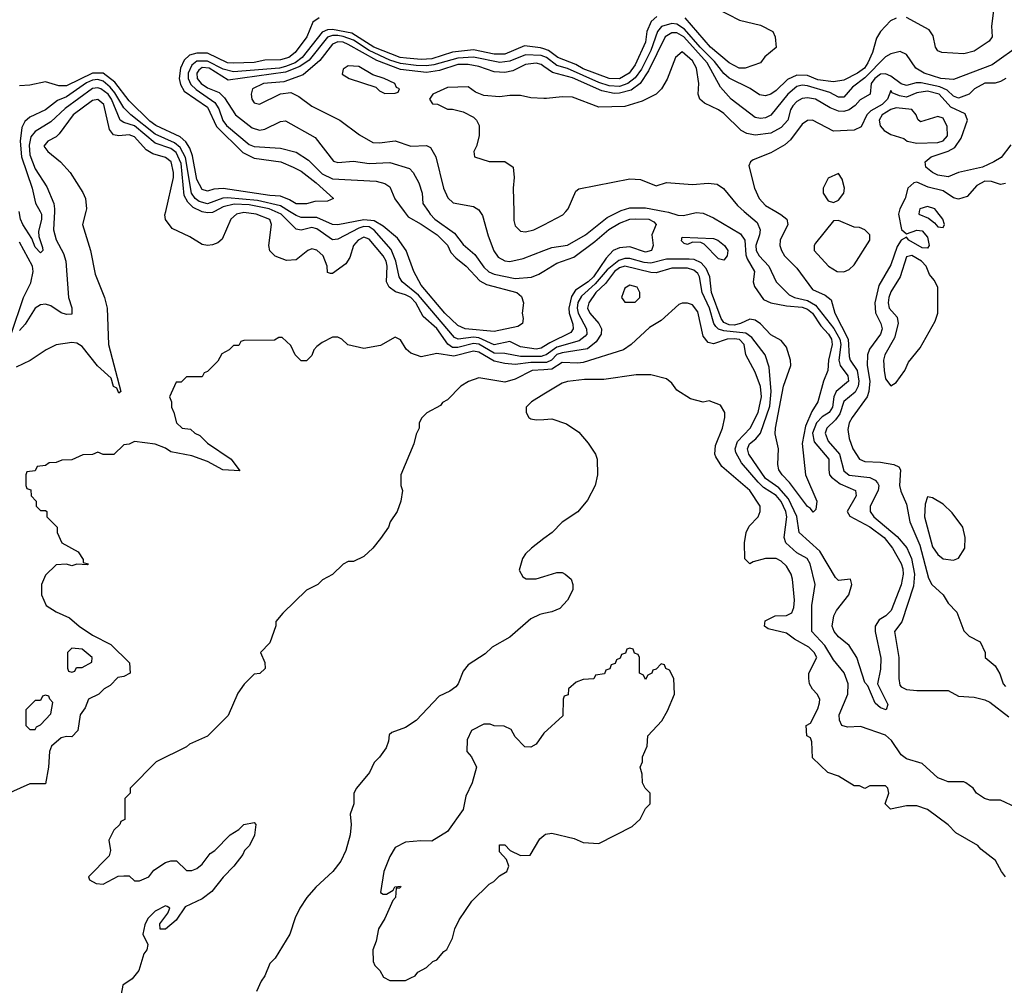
# Model space of a CAD drawing. Header units: inches. Extents: x 2671394 to 2765652, y 830470 to 955458.
# Tile 202 of 256: x 2697991 to 2701765, y 907034 to 910735. Entities that reach past the tile are written whole.
import ezdxf

# ---------------------------------------------------------------- set-up
doc = ezdxf.new("R2010")
doc.units = ezdxf.units.IN
doc.header["$MEASUREMENT"] = 0
for name, color, linetype in [('C6990', 7, 'Continuous'), ('C6991', 7, 'Continuous'), ('C7900', 7, 'Continuous'), ('C7901', 7, 'Continuous')]:
    doc.layers.add(name, color=color, linetype=linetype)

msp = doc.modelspace()

# ---------------------------------------------------------------- linework, layer by layer
at = {"layer": 'C6990', "color": 2}
for points, elevation in [([(2698244.2, 910000), (2698231, 909950), (2698262, 909850), (2698279.8, 909759.8), (2698316, 909670), (2698326, 909630), (2698330.8, 909490), (2698378, 909310), (2698370, 909304), (2698363.1, 909323.1), (2698350, 909329.2), (2698341.5, 909361.5), (2698288.6, 909408.6), (2698230, 909482.7), (2698210, 909495.1), (2698190, 909497.2), (2698130.9, 909489.1), (2698092, 909470), (2698030.9, 909429.1), (2697976.9, 909403.1)], 26), ([(2698068.4, 910000), (2698073.8, 909990), (2698073.6, 909970), (2698062.8, 909922.8), (2698063.8, 909903.8), (2698078, 909862), (2698078.8, 909850), (2698070, 909841.2), (2698050, 909862.7), (2698036.6, 909896.6), (2698002, 909950), (2697993, 909970), (2697988.3, 910000)], 18), ([(2698123.7, 910000), (2698120.3, 909930), (2698130, 909891), (2698159, 909839), (2698168, 909810), (2698177.3, 909670), (2698190.5, 909630.5), (2698191, 909609), (2698190, 909606), (2698170, 909604.5), (2698150, 909611.8), (2698110, 909638), (2698090, 909644.7), (2698070, 909641.6), (2698050, 909629.3), (2698011.5, 909568.5), (2697990, 909543.7)], 22), ([(2700000, 909447.5), (2699990, 909444.4), (2699910, 909444.1), (2699850, 909455.8), (2699810, 909457), (2699751.2, 909491.2), (2699730, 909494.5), (2699670, 909478), (2699650, 909479), (2699631.8, 909491.7), (2699590, 909551), (2699537.3, 909597.3), (2699508.6, 909650), (2699490, 909669.8), (2699470, 909680.8), (2699431.8, 909691.8), (2699406.6, 909710), (2699396.9, 909730), (2699399.2, 909790), (2699394.8, 909810), (2699384, 909830), (2699330, 909893.6), (2699310, 909901.6), (2699288.4, 909890), (2699270.3, 909869.7), (2699255.9, 909824.1), (2699240.2, 909799.8), (2699190, 909762), (2699182, 909762), (2699170, 909766), (2699169.2, 909790.8), (2699153.3, 909830), (2699130, 909851.5), (2699110, 909856.3), (2699094.8, 909850), (2699050, 909814.5), (2699012.7, 909812.7), (2698970, 909828.7), (2698949.5, 909849.5), (2698945.2, 909870), (2698956.2, 909950), (2698950, 909968.7), (2698897.2, 909990), (2698850, 909996.4), (2698822, 909990), (2698800.4, 909970), (2698766.4, 909893.6), (2698750, 909879.3), (2698730, 909872.7), (2698710, 909869.3), (2698690, 909873.2), (2698643.2, 909903.2), (2698574.8, 909934.8), (2698550, 909968.7), (2698547.3, 909987.3), (2698550.3, 910000)], 26), ([(2698737.2, 910000), (2698730, 909996), (2698710, 909994.8), (2698690, 909998.8), (2698687.5, 910000)], 22), ([(2700000, 909482), (2699990, 909475.6), (2699970, 909472.3), (2699910, 909481), (2699870, 909501), (2699810, 909489), (2699750, 909515.7), (2699730, 909518), (2699670.9, 909510.9), (2699657.5, 909517.5), (2699518.7, 909678.7), (2699456.3, 909730), (2699445.3, 909750), (2699432.9, 909810), (2699414.8, 909854.8), (2699350, 909928.6), (2699330, 909941), (2699310, 909942.3), (2699290, 909936.5), (2699210, 909893.3), (2699190, 909891.8), (2699130, 909933.3), (2699110, 909938.5), (2699070, 909929), (2699050, 909932), (2698993.5, 909990), (2698970, 910000)], 22), ([(2699464.8, 910000), (2699479.6, 909979.6), (2699530, 909951.8), (2699590.4, 909910), (2699630, 909870.5), (2699643.4, 909843.4), (2699662, 909822), (2699702, 909790), (2699753.9, 909733.9), (2699780.2, 909720.2), (2699896, 909690), (2699914.4, 909674.4), (2699922, 909650), (2699917.3, 909610), (2699921, 909590), (2699918, 909570), (2699900.7, 909559.3), (2699810, 909539.6), (2699698, 909550), (2699670, 909563), (2699619.7, 909610), (2699530, 909718), (2699500.9, 909770), (2699472, 909850), (2699438.2, 909898.2), (2699383.9, 909943.9), (2699350, 909964.6), (2699310, 909968.6), (2699210, 909948.6), (2699190, 909949.8), (2699130, 909976.4), (2699070, 909976.8), (2699050, 909984.4), (2699025, 910000)], 18), ([(2699557.3, 910000), (2699564.4, 909990), (2699582.4, 909970), (2699656.9, 909916.9), (2699690, 909873), (2699735, 909835), (2699770, 909787.2), (2699788.7, 909768.7), (2699810, 909759.1), (2699890, 909743.6), (2699951.9, 909748.1), (2699980.3, 909759.7), (2700000, 909771.7)], 22), ([(2699754.4, 910000), (2699765.2, 909985.2), (2699786.9, 909906.9), (2699808.6, 909848.6), (2699825.1, 909825.1), (2699850, 909810.7), (2699870, 909808.2), (2699920.2, 909819.8), (2700000, 909850.5)], 26), ([(2699884.5, 910000), (2699885.2, 909965.2), (2699890, 909944.7), (2699910, 909924), (2699930, 909922), (2699962, 909930), (2700000, 909949.4)], 30), ([(2697958, 909530), (2698005.1, 909670), (2698033.4, 909726.6), (2698041.6, 909770), (2698039.8, 909790), (2697990, 909882)], 22), ([(2700000, 909420.6), (2699950, 909420.5), (2699890, 909413.3), (2699850, 909417.8), (2699810, 909426.8), (2699750, 909460.3), (2699730, 909464.2), (2699654.3, 909445.7), (2699590, 909456), (2699530, 909442.7), (2699490, 909457.2), (2699472.1, 909472.1), (2699450, 909508), (2699430, 909518), (2699373.7, 909486.3), (2699310, 909475.3), (2699248.9, 909488.9), (2699226, 909510), (2699210, 909518), (2699190, 909518), (2699150, 909498), (2699130, 909482), (2699118, 909470), (2699110, 909448), (2699090, 909428), (2699070, 909428), (2699046, 909450), (2699030, 909486), (2698996.4, 909516.4), (2698983.6, 909516.4), (2698967.3, 909507.3), (2698850, 909506), (2698838, 909502), (2698830, 909486), (2698810, 909486), (2698794, 909470), (2698765.4, 909454.6), (2698750, 909426), (2698710, 909386), (2698698, 909382), (2698690, 909366), (2698630, 909366), (2698610, 909346), (2698590, 909346), (2698564.7, 909290), (2698572, 909270), (2698572, 909250), (2698582, 909230), (2698592, 909190), (2698614, 909170), (2698645.4, 909165.4), (2698662, 909150), (2698681, 909141), (2698710, 909111.3), (2698801, 909050), (2698834, 909006), (2698769.6, 909009.6), (2698710, 909041.2), (2698650, 909064), (2698570, 909079), (2698550, 909093.2), (2698510, 909108.7), (2698430, 909118), (2698410, 909108), (2698390, 909106), (2698351.6, 909068.4), (2698310, 909068), (2698290, 909078), (2698270, 909068), (2698232.7, 909067.3), (2698190, 909048), (2698152.7, 909047.3), (2698130, 909038), (2698103.6, 909036.4), (2698090, 909026), (2698058, 909022), (2698050, 909006), (2698018, 909002), (2698014, 908990), (2698014, 908950), (2698018, 908938), (2698032.7, 908932.7), (2698034, 908910), (2698054, 908890), (2698054, 908870), (2698070, 908854), (2698090, 908854), (2698094, 908850), (2698094, 908830), (2698134, 908790), (2698134, 908770), (2698152, 908730), (2698215.3, 908695.3), (2698234, 908666), (2698234, 908654), (2698254, 908650), (2698250, 908646), (2698210, 908648), (2698190, 908642), (2698170, 908648), (2698130, 908646), (2698090, 908606), (2698074, 908570), (2698074, 908530), (2698092, 908490), (2698130, 908466), (2698182, 908442), (2698218, 908410), (2698270, 908376), (2698340.5, 908340.5), (2698412, 908270), (2698414, 908230), (2698390, 908218), (2698366.4, 908213.6), (2698336.9, 908183.1), (2698314, 908170), (2698294, 908150), (2698254, 908130), (2698242, 908098), (2698222, 908070), (2698214, 908010), (2698190, 907986), (2698170, 907988), (2698150, 907982), (2698112, 907950), (2698104.7, 907930), (2698101, 907870), (2698090, 907806), (2698030, 907806), (2697930, 907762)], 30), ([(2700000, 909393), (2699954.8, 909390), (2699890, 909356.9), (2699850, 909345.6), (2699750, 909362), (2699711.1, 909348.9), (2699682, 909330), (2699630, 909278), (2699611.6, 909268.4), (2699603.6, 909256.4), (2699551.6, 909228.4), (2699531.6, 909208.4), (2699522, 909190), (2699522, 909170), (2699510, 909146), (2699502, 909110), (2699452, 908990), (2699452, 908950), (2699458, 908930), (2699452, 908890), (2699438, 908850), (2699411.3, 908810), (2699404.7, 908790), (2699373.7, 908746.3), (2699344.7, 908710), (2699310, 908678), (2699270, 908658), (2699250, 908658), (2699230, 908648), (2699190, 908608), (2699151.6, 908588.4), (2699134, 908570), (2699090, 908548), (2698999.6, 908460.4), (2698972, 908428), (2698972, 908412), (2698950, 908346), (2698914, 908310), (2698930.9, 908270.9), (2698931.6, 908248.4), (2698911.6, 908228.4), (2698890, 908226), (2698851.6, 908188.4), (2698826.4, 908153.6), (2698790, 908068), (2698710.9, 907989.1), (2698642, 907958), (2698630, 907948), (2698514, 907890), (2698414, 907790), (2698414, 907770), (2698394, 907750), (2698394, 907670), (2698378, 907662), (2698374, 907650), (2698351.6, 907628.4), (2698332, 907590), (2698338, 907550), (2698334, 907530), (2698254, 907450), (2698258, 907438), (2698283.6, 907423.6), (2698310, 907422), (2698368.4, 907451.6), (2698390, 907454), (2698410, 907454), (2698430, 907434), (2698450, 907434), (2698486, 907450), (2698504.7, 907475.3), (2698550, 907504.7), (2698570, 907511.3), (2698591.3, 907511.3), (2698630, 907474), (2698650, 907474), (2698670, 907482), (2698690, 907498), (2698721.2, 907538.8), (2698738, 907550), (2698798, 907610), (2698830, 907631), (2698849.5, 907650.5), (2698890, 907658), (2698896, 907650), (2698890.7, 907609.3), (2698870.9, 907569.1), (2698852, 907550), (2698845.4, 907534.6), (2698812, 907490), (2698770, 907448), (2698726.8, 907393.2), (2698690, 907365.2), (2698625.4, 907334.6), (2698590, 907284), (2698550, 907249.2), (2698528.7, 907248.7), (2698528, 907270), (2698558, 907310), (2698566, 907330), (2698556.4, 907336.4), (2698550, 907338), (2698510, 907318), (2698482, 907290), (2698470, 907266), (2698462, 907230), (2698482, 907190), (2698478, 907170), (2698466, 907154), (2698446.8, 907090), (2698422, 907058), (2698386, 907034), (2698379.6, 907000.4)], 34), ([(2700000, 909299.3), (2699952, 909270), (2699932, 909250), (2699932, 909230), (2699942, 909210), (2699950, 909204.7), (2699970, 909201), (2700000, 909202.8)], 38), ([(2700000, 908746.3), (2699952, 908710), (2699930, 908688), (2699918, 908670), (2699904.7, 908624.7), (2699919.6, 908599.6), (2699931.6, 908591.6), (2699970, 908591.3), (2700000, 908600.6)], 38), ([(2700000, 908458.8), (2699984.5, 908455.5), (2699950, 908439), (2699870, 908368.7), (2699802, 908330), (2699775.3, 908304.7), (2699710, 908262), (2699690, 908238), (2699671.3, 908190), (2699662, 908178), (2699639.1, 908160.9), (2699598.5, 908141.5), (2699510, 908048.7), (2699470, 908022), (2699416.9, 908003.1), (2699406.4, 907993.6), (2699404.7, 907970), (2699395.3, 907944.7), (2699370, 907908), (2699350, 907888), (2699331.3, 907850), (2699282, 907790), (2699272, 907770), (2699271.1, 907728.9), (2699258, 907690), (2699261, 907650), (2699258, 907610), (2699241, 907550), (2699221, 907510), (2699191, 907470), (2699126, 907410), (2699091.3, 907370), (2699064.7, 907330), (2699047.1, 907292.9), (2699026, 907230), (2698970, 907138), (2698950, 907118), (2698930.5, 907069.5), (2698916, 907050), (2698898.8, 907010)], 38), ([(2700000, 908000.8), (2699999.6, 908000.4), (2699970, 907958), (2699950, 907946), (2699927.3, 907947.3), (2699890, 907986), (2699874.6, 908014.6), (2699847.3, 908027.3), (2699810, 908028), (2699794.6, 908034.6), (2699770, 908035.3), (2699722, 908010), (2699705.4, 907974.6), (2699704.7, 907930), (2699722, 907910), (2699742, 907870), (2699724.7, 907810), (2699700.7, 907759.3), (2699690, 907708), (2699630, 907624), (2699570, 907586), (2699528, 907588), (2699470, 907582), (2699430, 907562), (2699410, 907528), (2699386, 907470), (2699374, 907390), (2699383.6, 907383.6), (2699396.4, 907383.6), (2699422, 907398), (2699428.4, 907411.6), (2699450, 907414), (2699451.1, 907411.1), (2699446, 907406), (2699434, 907406), (2699431.3, 907370), (2699421, 907359), (2699390.7, 907289.3), (2699366, 907250), (2699356.9, 907203.1), (2699344.7, 907170), (2699345.4, 907125.4), (2699352, 907110), (2699371.1, 907091.1), (2699385.4, 907065.4), (2699410, 907052), (2699470, 907052), (2699490, 907062), (2699506, 907070), (2699516.4, 907083.6), (2699550, 907102), (2699574.6, 907125.4), (2699590, 907132), (2699616.4, 907163.6), (2699628.4, 907171.6), (2699650, 907214), (2699658, 907250), (2699674.6, 907285.4), (2699723.2, 907356.8), (2699790, 907422), (2699808.4, 907431.6), (2699830, 907454), (2699858, 907470), (2699866, 907490), (2699856.4, 907516.4), (2699830, 907546), (2699830, 907572), (2699850, 907572), (2699871.1, 907551.1), (2699910, 907532), (2699947.3, 907532.7), (2699984.5, 907595.5), (2700000, 907608.1)], 42)]:
    msp.add_lwpolyline(points, dxfattribs=dict(at, elevation=elevation))
at = {"layer": 'C6990', "color": 2, "elevation": 30}
for points in [[(2698190, 908326), (2698174, 908310), (2698174, 908250), (2698178, 908238), (2698190, 908234), (2698202, 908238), (2698208, 908252), (2698230, 908252), (2698267.3, 908272.7), (2698268, 908290), (2698230, 908322)], [(2698090, 908146), (2698078, 908142), (2698070, 908126), (2698050, 908126), (2698014, 908090), (2698014, 908030), (2698030, 908014), (2698050, 908014), (2698055.3, 908024.7), (2698070, 908032), (2698110, 908074), (2698118, 908118), (2698106, 908130), (2698102, 908142)]]:
    msp.add_lwpolyline(points, close=True, dxfattribs=at)
at = {"layer": 'C6991', "color": 2}
for points, elevation in [([(2699138, 910742), (2699113.7, 910726.3), (2699091.7, 910670), (2699046, 910610), (2699022, 910590), (2698990, 910581.1), (2698930, 910580.5), (2698890, 910571.5), (2698810, 910567.9), (2698787, 910570), (2698710, 910607.1), (2698670, 910607.3), (2698641.3, 910598.7), (2698620.6, 910579.4), (2698606.9, 910550), (2698602.2, 910510), (2698606.5, 910486.5), (2698621.3, 910461.3), (2698710, 910400.3), (2698745.3, 910325.3), (2698845.6, 910225.6), (2698890, 910204.2), (2698991.3, 910190), (2699038.8, 910170), (2699070, 910154), (2699127.3, 910110), (2699194, 910050), (2699170, 910039), (2699121.4, 910038.6), (2699090, 910029.6), (2699050, 910029.7), (2699025.3, 910045.3), (2698990, 910058.7), (2698950, 910060.9), (2698770, 910087.6), (2698734.9, 910085.1), (2698710, 910078), (2698690, 910083.7), (2698670, 910122), (2698653.5, 910213.5), (2698642.6, 910242.6), (2698626.8, 910266.7), (2698605.8, 910285.8), (2698511.8, 910330), (2698490, 910345.8), (2698410, 910424), (2698355.3, 910495.3), (2698310, 910529.8), (2698270, 910530.7), (2698170, 910481.8), (2698141.1, 910481.1), (2698090, 910497), (2698030, 910483.7), (2697990, 910481.2)], 14), ([(2700000, 910623.1), (2699987.2, 910627.2), (2699925.2, 910634.8), (2699850, 910602.5), (2699810, 910603.2), (2699730, 910619.8), (2699650, 910610.8), (2699570, 910585.6), (2699530, 910583.2), (2699472.9, 910587.1), (2699449.6, 910590), (2699348.5, 910630), (2699263.6, 910683.6), (2699190, 910697.6), (2699170, 910696.3), (2699150, 910687.2), (2699073.8, 910590), (2699046.9, 910570), (2699010, 910555.4), (2698986, 910550), (2698810, 910535.4), (2698770, 910546), (2698710, 910576.7), (2698670, 910575.8), (2698650, 910561), (2698636.8, 910530), (2698636.6, 910510), (2698646.7, 910486.7), (2698667.1, 910467.1), (2698738, 910418), (2698753.6, 910393.6), (2698769.1, 910349.1), (2698783.9, 910330), (2698870, 910257.4), (2698890, 910249.1), (2698990, 910243.1), (2699050, 910227), (2699097.2, 910197.2), (2699150, 910144.7), (2699190, 910125.8), (2699356.5, 910116.5), (2699390, 910107.4), (2699410, 910094), (2699429, 910049), (2699464.8, 910000)], 18), ([(2700000, 910593.8), (2699990, 910597.9), (2699930, 910600.2), (2699870, 910575.8), (2699831.3, 910571.3), (2699730, 910591.2), (2699670, 910588.2), (2699578.4, 910561.6), (2699550, 910557.7), (2699510, 910559.4), (2699450, 910566.7), (2699410, 910579.9), (2699330, 910617.1), (2699270, 910656.6), (2699231.1, 910671.1), (2699210, 910674), (2699190, 910674.3), (2699170, 910667.8), (2699099.8, 910580.2), (2699064.6, 910555.4), (2699010, 910534.1), (2698790, 910504), (2698716.9, 910550), (2698690, 910551.9), (2698677.8, 910542.2), (2698669.3, 910530), (2698671.3, 910510), (2698686.7, 910490), (2698710, 910474.4), (2698755.8, 910455.8), (2698775.8, 910435.8), (2698817.3, 910370), (2698881.1, 910321.1), (2698910, 910312.2), (2698930, 910315.8), (2698990, 910344.9), (2699010, 910347.7), (2699123.4, 910283.4), (2699193, 910193), (2699210, 910188), (2699270, 910193), (2699330, 910184.4), (2699410, 910187.7), (2699484.9, 910164.9), (2699498.8, 910150), (2699520.7, 910110), (2699533.4, 910070), (2699536, 910030), (2699557.3, 910000)], 22), ([(2700000, 910556), (2699990, 910563.1), (2699970, 910568.4), (2699930, 910563.1), (2699880.5, 910539.5), (2699850, 910532.3), (2699810, 910534.8), (2699750, 910555.8), (2699710, 910563.5), (2699670, 910563.2), (2699599.2, 910540.8), (2699550, 910533.1), (2699450, 910543.7), (2699359.1, 910579.1), (2699250, 910640.6), (2699230, 910648.9), (2699210.2, 910649.8), (2699190, 910641.7), (2699141.4, 910578.6), (2699076.7, 910523.3), (2699003.1, 910496.9), (2698924.7, 910490), (2698882.8, 910470), (2698877.3, 910450), (2698880.7, 910430), (2698890, 910416), (2698910, 910411), (2698990, 910451), (2699030, 910456), (2699061.1, 910441.1), (2699110, 910404), (2699218, 910350), (2699293.2, 910293.2), (2699344.7, 910264.7), (2699370, 910263), (2699430, 910270.5), (2699490, 910250.5), (2699550, 910253), (2699565.8, 910245.8), (2699585.5, 910210), (2699614.9, 910090), (2699632.3, 910052.3), (2699652.8, 910032.8), (2699730, 910018.8), (2699750, 910006), (2699754.4, 910000)], 26), ([(2699025, 910000), (2698990, 910021.9), (2698901.6, 910041.6), (2698787.5, 910052.5), (2698768.9, 910051.1), (2698710, 910029.8), (2698678.5, 910038.5), (2698663.1, 910050), (2698649.1, 910070), (2698626.3, 910206.3), (2698605.9, 910245.9), (2698583.7, 910263.7), (2698510, 910296.2), (2698416.8, 910370), (2698390, 910397.3), (2698355.1, 910455.1), (2698336.8, 910476.8), (2698310, 910499.1), (2698290, 910505.6), (2698270, 910503.9), (2698246.6, 910493.4), (2698170, 910439.3), (2698135.1, 910424.9), (2698090, 910389.7), (2698030, 910361.6), (2698010, 910344.5), (2697998.6, 910321.4), (2697992.8, 910270), (2697998, 910210), (2698038.6, 910090), (2698051.4, 910031.4), (2698068.4, 910000)], 18), ([(2698687.5, 910000), (2698655.3, 910015.3), (2698635.6, 910035.6), (2698621.5, 910061.5), (2698610, 910183.7), (2698590, 910226.2), (2698570, 910241.8), (2698510, 910262.2), (2698430, 910328.1), (2698390, 910341.1), (2698376.2, 910350), (2698342.9, 910430), (2698330, 910449.8), (2698302, 910470), (2698290, 910474.2), (2698270, 910471.7), (2698165.1, 910394.9), (2698110, 910343.1), (2698050, 910306.6), (2698033.7, 910286.3), (2698026.4, 910253.6), (2698030, 910217.3), (2698050, 910164), (2698094.2, 910094.2), (2698121.3, 910030), (2698124.2, 910010), (2698123.7, 910000)], 22), ([(2700000, 910433.6), (2699950, 910435.3), (2699910, 910444), (2699870, 910445.2), (2699830, 910439.3), (2699770, 910444), (2699738, 910458), (2699710, 910478), (2699630, 910475.3), (2699574, 910450), (2699562, 910430), (2699572.7, 910412.7), (2699591.6, 910411.6), (2699630, 910392), (2699650, 910392), (2699690, 910382), (2699730, 910362), (2699742, 910350), (2699752, 910330), (2699752, 910290), (2699742, 910250), (2699732, 910230), (2699734, 910210), (2699790, 910192), (2699850, 910191.3), (2699882, 910170), (2699886, 910130), (2699882.8, 910090), (2699884.5, 910000)], 30), ([(2698550.3, 910000), (2698580.7, 910130), (2698580.7, 910150), (2698571.1, 910190), (2698550, 910207), (2698500.9, 910220.9), (2698475.9, 910235.9), (2698430, 910286), (2698410, 910293.5), (2698370, 910289.6), (2698350, 910294), (2698334.5, 910314.5), (2698313.3, 910410), (2698290, 910429.6), (2698270, 910425.1), (2698194.9, 910370), (2698142.3, 910297.7), (2698130, 910286), (2698098, 910270), (2698082.8, 910250), (2698098, 910230), (2698147.3, 910190), (2698184, 910150), (2698233.2, 910073.2), (2698242.8, 910050), (2698246.8, 910010), (2698244.2, 910000)], 26), ([(2698970, 910000), (2698946.6, 910010), (2698870, 910025.2), (2698812.3, 910027.7), (2698770, 910018.2), (2698737.2, 910000)], 22)]:
    msp.add_lwpolyline(points, dxfattribs=dict(at, elevation=elevation))
at = {"layer": 'C6991', "color": 2, "elevation": 30}
msp.add_lwpolyline([(2699250, 910558), (2699230, 910546), (2699226.4, 910526.4), (2699254, 910510), (2699356, 910476), (2699370, 910462), (2699390, 910452), (2699430, 910454), (2699442, 910458), (2699446, 910470), (2699435.3, 910475.3), (2699428, 910490), (2699388, 910510), (2699344, 910524), (2699290, 910555.3)], close=True, dxfattribs=at)
at = {"layer": 'C7900', "color": 2}
for points, elevation in [([(2700768.3, 910000), (2700817.3, 909957.3), (2700828.5, 909930), (2700827, 909910), (2700812.2, 909870), (2700814, 909850), (2700825.7, 909830), (2700862, 909790), (2700890.3, 909730.3), (2700939.9, 909679.9), (2700961, 909670), (2701010, 909659.3), (2701040.8, 909640.8), (2701112.1, 909552.1), (2701135, 909510), (2701138, 909490), (2701130.2, 909430), (2701135.2, 909410), (2701164.6, 909370), (2701167.2, 909350), (2701120.9, 909310), (2701111.3, 909290), (2701105.8, 909250), (2701094, 909230), (2701067, 909213), (2701044.5, 909190), (2701030.2, 909150), (2701036.7, 909116.7), (2701092.7, 909050), (2701091.7, 909010), (2701095.3, 908990), (2701102, 908982), (2701136.3, 908956.3), (2701194, 908930), (2701197.1, 908910), (2701162, 908850), (2701172.2, 908832.2), (2701250, 908791.3), (2701304.9, 908750), (2701335.8, 908710), (2701370, 908650.8), (2701376, 908630), (2701377.4, 908610), (2701370, 908569), (2701331.6, 908470), (2701310.4, 908450), (2701285.1, 908434.9), (2701270.3, 908410), (2701270.3, 908390), (2701292, 908288), (2701290, 908246), (2701278.8, 908190), (2701318, 908110), (2701312, 908090), (2701290, 908098), (2701270, 908115.3), (2701241.5, 908181.5), (2701230, 908194), (2701199.6, 908290), (2701170, 908336), (2701130, 908369.3), (2701112.7, 908390), (2701105.1, 908410), (2701112, 908450), (2701122, 908470), (2701169.5, 908530), (2701180.9, 908570), (2701175.3, 908590), (2701130, 908586), (2701117.6, 908597.6), (2701057.4, 908697.4), (2700978.7, 908770), (2700969.7, 908830.3), (2700938.2, 908898.2), (2700900.3, 908940.3), (2700850, 908976.9), (2700785.7, 909070), (2700781.1, 909090), (2700788.2, 909110), (2700812.1, 909127.9), (2700829.8, 909150.2), (2700866.6, 909253.4), (2700871.8, 909310), (2700863.3, 909403.3), (2700848, 909450), (2700796.6, 909516.6), (2700774.3, 909534.2), (2700690, 909541.9), (2700669.2, 909549.2), (2700658.8, 909558.8), (2700651.2, 909571.2), (2700634.5, 909630), (2700606.8, 909690), (2700596.2, 909750), (2700590, 909762.4), (2700575.3, 909775.3), (2700550, 909783.1), (2700490, 909783.1), (2700430, 909765.3), (2700410, 909765.6), (2700310, 909790.6), (2700290, 909784.4), (2700270.2, 909770), (2700236.6, 909723.4), (2700199.6, 909690), (2700171.7, 909650), (2700167.7, 909630), (2700176.5, 909610), (2700211, 909571), (2700220.8, 909550), (2700220.2, 909530), (2700200, 909500), (2700166.8, 909473.2), (2700070, 909458.8), (2700050, 909451.3), (2700029.6, 909430.4), (2700010, 909420.6), (2700000, 909420.6)], 30), ([(2700000, 909949.4), (2700073.1, 909986.9), (2700084.5, 910000)], 30), ([(2700463.3, 910000), (2700477.4, 909997.4), (2700514, 909986), (2700534.8, 909985.2), (2700584.1, 909995.9), (2700610, 909994), (2700650, 909976), (2700754.1, 909914.1), (2700770.2, 909890.2), (2700774, 909834), (2700778.9, 909818.9), (2700808, 909770), (2700802, 909730), (2700807.7, 909712.3), (2700842.2, 909662.2), (2700870, 909650.2), (2700930, 909638), (2700990, 909632.6), (2701010, 909625.2), (2701030.2, 909610), (2701061.1, 909561.1), (2701091.3, 909530), (2701102, 909510), (2701105.2, 909490), (2701091.3, 909430), (2701088.4, 909390), (2701072.4, 909350), (2701050.5, 909270), (2701027.1, 909232.9), (2701002.3, 909177.7), (2700990.2, 909110.2), (2701002.4, 908990), (2701046.8, 908890), (2701042, 908858), (2701032, 908848), (2701022, 908862), (2701010, 908869.2), (2700941.3, 908961.3), (2700913.2, 908990), (2700901.2, 909010), (2700897.2, 909030), (2700899.3, 909090), (2700887.1, 909147.1), (2700888.3, 909170), (2700918, 909330), (2700946.6, 909410), (2700945.3, 909430), (2700930, 909479.3), (2700910, 909505.1), (2700870, 909527), (2700830, 909569.4), (2700810, 909582.9), (2700790, 909587.3), (2700754, 909570), (2700730, 909563.9), (2700710, 909564.9), (2700690, 909574.3), (2700679.3, 909590), (2700642.8, 909690), (2700636.2, 909750), (2700621.6, 909781.6), (2700603, 909803), (2700575.5, 909815.5), (2700557.3, 909817.3), (2700470, 909817.6), (2700410, 909802), (2700384.6, 909804.6), (2700330, 909820.2), (2700310, 909819.8), (2700287.4, 909812.6), (2700243.1, 909776.9), (2700197.1, 909722.9), (2700144.5, 909675.5), (2700130, 909651.5), (2700127.1, 909630), (2700131.1, 909610), (2700163.6, 909550), (2700164.2, 909530), (2700158.2, 909521.8), (2700135.7, 909504.3), (2700050, 909479.9), (2700008.4, 909450), (2700000, 909447.5)], 26), ([(2700000, 909850.5), (2700030, 909862), (2700090, 909870.7), (2700159.5, 909910), (2700242.8, 909977.2), (2700288.6, 910000)], 26), ([(2700889.1, 910000), (2700908.5, 909988.5), (2700930.8, 909970), (2700934.8, 909950), (2700906.4, 909890), (2700904.4, 909870), (2700910.4, 909850), (2700923, 909830), (2700970, 909782.8), (2701030, 909700.5), (2701078.8, 909678.8), (2701101, 909661), (2701115.5, 909610), (2701166.5, 909510), (2701170, 909444.7), (2701173.7, 909430), (2701200.7, 909390), (2701206.7, 909350), (2701204.2, 909330), (2701193.2, 909306.8), (2701150, 909271.8), (2701135.1, 909224.9), (2701118.3, 909201.7), (2701084.9, 909170), (2701078.7, 909150), (2701090, 909119.3), (2701133.1, 909070), (2701150, 909006), (2701170, 908989), (2701250, 908980.3), (2701270.3, 908970.3), (2701279.3, 908959.3), (2701284.4, 908950), (2701282, 908930), (2701250.4, 908870), (2701250.5, 908850), (2701264.4, 908830), (2701354.5, 908754.5), (2701390.9, 908710.9), (2701409.4, 908669.4), (2701420.7, 908610), (2701416.7, 908563.3), (2701372.8, 908427.2), (2701344, 908390), (2701360.7, 908290), (2701360.5, 908210), (2701364.6, 908184.6), (2701370, 908177.3), (2701390, 908168), (2701430, 908163.8), (2701550, 908164), (2701590, 908142), (2701650, 908138.8), (2701690, 908128.4), (2701710, 908119.5), (2701782.8, 908062.8)], 34), ([(2701362, 910000), (2701359.1, 909990), (2701370.5, 909930.5), (2701390, 909914.8), (2701430, 909928), (2701450, 909925.5), (2701470, 909901), (2701477.1, 909870), (2701470, 909859.3), (2701450, 909860.5), (2701399, 909890), (2701390, 909902), (2701370, 909889.5), (2701354.3, 909865.7), (2701330, 909795.1), (2701283.6, 909716.4), (2701268.8, 909650), (2701271.7, 909611.7), (2701292.2, 909570), (2701296.5, 909550), (2701290, 909529.5), (2701247.7, 909472.3), (2701240.3, 909450), (2701239.6, 909410), (2701249.1, 909350), (2701246.3, 909310), (2701238.7, 909290), (2701181.3, 909210), (2701170.4, 909190), (2701164.7, 909164.7), (2701170.4, 909130), (2701184.2, 909090), (2701210, 909050.5), (2701230, 909042), (2701290, 909038.9), (2701342, 909030), (2701360.7, 909020.7), (2701367.3, 909010), (2701363.8, 908950), (2701368.4, 908928.4), (2701390, 908878), (2701403, 908810), (2701441.4, 908721.4), (2701474.6, 908594.6), (2701487.3, 908570), (2701530.7, 908530.7), (2701550, 908498), (2701583.5, 908463.5), (2701610, 908392), (2701630, 908372), (2701672, 908350), (2701692, 908310), (2701692, 908290), (2701730, 908258), (2701748.2, 908228.2), (2701760.7, 908190), (2701770, 908178.8)], 38), ([(2701439, 910000), (2701437.3, 909990), (2701473.8, 909973.8), (2701497, 909957), (2701510, 909940.7), (2701530, 909938), (2701535.1, 909950), (2701529.2, 909970), (2701506.8, 910000)], 42), ([(2700000, 909771.7), (2700050, 909802.3), (2700114.5, 909825.4), (2700195.2, 909884.8), (2700248.7, 909931.3), (2700290, 909955.2), (2700329.3, 909970), (2700350, 909972.2), (2700402, 909970), (2700420.9, 909960.9), (2700430.6, 909950), (2700413.4, 909910), (2700419.5, 909870), (2700412.4, 909850), (2700390, 909844.4), (2700330, 909864.2), (2700290, 909860.5), (2700265.5, 909850), (2700239.2, 909820.8), (2700190, 909749.8), (2700170, 909729.8), (2700121.2, 909698.8), (2700105.3, 909674.7), (2700095.8, 909630), (2700096.8, 909610), (2700111.5, 909568.5), (2700112.7, 909550), (2700103.7, 909536.3), (2700023.1, 909496.9), (2700000, 909482)], 22), ([(2701810, 907715.3), (2701750, 907744), (2701710, 907744), (2701689.3, 907749.3), (2701658, 907770), (2701646, 907790), (2701618, 907810), (2701610, 907814), (2701550, 907813.2), (2701530, 907821.2), (2701510, 907829.3), (2701450, 907884), (2701390, 907901.6), (2701370, 907917), (2701332.6, 907972.6), (2701310, 907992.6), (2701213.7, 908026.3), (2701163.7, 908023.7), (2701142, 908030), (2701133.2, 908050), (2701132.3, 908070), (2701165.1, 908150), (2701166.9, 908190), (2701151, 908231), (2701110, 908282), (2701076.4, 908336.4), (2701027, 908390), (2701027.3, 908490), (2701039.5, 908570), (2701021.2, 908650), (2701008.7, 908670), (2700970, 908692), (2700927.8, 908730), (2700921.7, 908750), (2700930.8, 908830), (2700927.7, 908850), (2700910, 908888), (2700890, 908910.8), (2700842.2, 908942.2), (2700821.8, 908961.8), (2700757, 909037), (2700736.1, 909076.1), (2700733.3, 909090), (2700741.9, 909118.1), (2700791, 909170), (2700821.4, 909230), (2700834.6, 909290), (2700830, 909329.2), (2700810, 909384), (2700774.5, 909450), (2700767.6, 909490), (2700750, 909509.6), (2700730, 909511.4), (2700702, 909510), (2700650, 909493.2), (2700630, 909497.2), (2700610, 909522), (2700590, 909615.3), (2700570, 909642), (2700550, 909648.7), (2700530, 909648.7), (2700516.9, 909643.1), (2700450, 909582), (2700404.5, 909555.5), (2700334.8, 909490), (2700304.7, 909470), (2700150, 909421.7), (2700130, 909418.5), (2700070, 909421.1), (2700030, 909395), (2700000, 909393)], 34), ([(2701769.5, 907449.5), (2701754, 907470), (2701731.7, 907511.7), (2701675.1, 907555.1), (2701664, 907570), (2701578.6, 907618.6), (2701550, 907648.7), (2701470, 907708), (2701430, 907722), (2701390, 907722), (2701329.1, 907709.1), (2701308.7, 907730), (2701322, 907770), (2701318, 907790), (2701310, 907798), (2701250, 907798), (2701230, 907788.7), (2701210, 907798), (2701190, 907798), (2701130, 907835.3), (2701089.1, 907849.1), (2701030, 907906), (2701027.3, 907967.3), (2701022, 907982), (2701008, 907990), (2701006, 908030), (2701022, 908038), (2701050, 908094), (2701056.4, 908116.4), (2701058, 908130), (2701048, 908150), (2701029.1, 908169.1), (2701018, 908190), (2701015.3, 908210), (2701015.3, 908230), (2701046, 908290), (2701036.2, 908310), (2701015.1, 908330), (2700960.5, 908360.5), (2700930, 908384), (2700860.4, 908400.4), (2700846, 908410), (2700848.9, 908431.1), (2700886, 908450), (2700930, 908450.8), (2700950, 908461), (2700958, 908482), (2700960.5, 908510), (2700953, 908590), (2700947.8, 908610), (2700930, 908640.7), (2700910, 908659.6), (2700890, 908669.6), (2700850, 908669.5), (2700802.5, 908657.5), (2700790, 908649), (2700770, 908668), (2700769.4, 908729.4), (2700776, 908770), (2700786.3, 908793.7), (2700822, 908830), (2700829, 908850), (2700829, 908870), (2700789.2, 908930), (2700682.7, 909022.7), (2700658.9, 909058.9), (2700655.1, 909070), (2700657.5, 909102.5), (2700685.2, 909170), (2700694, 909210), (2700694, 909230), (2700677.2, 909257.2), (2700633.6, 909273.6), (2700610, 909269), (2700562, 909282), (2700510, 909315.3), (2700490, 909342), (2700470, 909359), (2700410, 909374), (2700353.6, 909373.6), (2700230, 909356), (2700155.5, 909355.5), (2700090, 909348.7), (2700070, 909342), (2700000, 909299.3)], 38), ([(2700000, 909202.8), (2700030, 909204.7), (2700086.4, 909186.4), (2700134.4, 909154.4), (2700170, 909112), (2700198, 909070), (2700204.7, 909050), (2700206, 908990), (2700196, 908950), (2700167.1, 908892.9), (2700130, 908848.7), (2700070, 908808.7), (2700031.3, 908770), (2700000, 908746.3)], 38), ([(2700000, 908600.6), (2700050, 908616), (2700070, 908616), (2700082, 908610), (2700104.7, 908590), (2700111.3, 908570), (2700111, 908550), (2700091, 908510), (2700061.4, 908478.6), (2700030, 908465.2), (2700000, 908458.8)], 38), ([(2700000, 907608.1), (2700006.6, 907613.4), (2700030, 907617.3), (2700115.9, 907595.9), (2700150, 907581), (2700210, 907578), (2700338, 907642), (2700369.1, 907670.9), (2700389.1, 907710.9), (2700408, 907730), (2700408, 907770), (2700388, 907790), (2700378, 907810), (2700376.4, 907843.6), (2700368.7, 907870), (2700378, 907890), (2700378, 907910), (2700395.3, 907950), (2700398, 907990), (2700452.5, 908047.5), (2700474.2, 908085.8), (2700501.2, 908150), (2700498, 908210), (2700482, 908242), (2700468, 908248), (2700462, 908262), (2700450, 908266), (2700430, 908246), (2700418, 908242), (2700414, 908230), (2700398, 908222), (2700390, 908206), (2700382, 908222), (2700366, 908230), (2700366, 908290), (2700362, 908302), (2700347.3, 908307.3), (2700342, 908322), (2700330, 908326), (2700318, 908322), (2700312.7, 908307.3), (2700298, 908302), (2700292.7, 908287.3), (2700278, 908282), (2700272.7, 908267.3), (2700258, 908262), (2700252.7, 908247.3), (2700238, 908242), (2700232.7, 908227.3), (2700198, 908222), (2700191.6, 908208.4), (2700150, 908206), (2700123.6, 908196.4), (2700094, 908170), (2700092.7, 908147.3), (2700078, 908142), (2700074, 908130), (2700072.7, 908067.3), (2700000, 908000.8)], 42)]:
    msp.add_lwpolyline(points, dxfattribs=dict(at, elevation=elevation))
for points, elevation in [([(2701130, 909965.2), (2701110, 909964), (2701041.4, 909878.6), (2701036, 909870), (2701036, 909850), (2701091, 909790), (2701124.7, 909770), (2701150, 909768.2), (2701170, 909777.3), (2701190, 909796), (2701249.2, 909890), (2701249.2, 909910), (2701230, 909929.2), (2701210, 909938), (2701190, 909939.3)], 38), ([(2700690, 909813.2), (2700670, 909818.4), (2700614.2, 909874.2), (2700601.5, 909881.5), (2700570, 909882), (2700550, 909873.2), (2700537.2, 909877.2), (2700527.8, 909887.8), (2700530, 909902), (2700650, 909897), (2700666.8, 909890), (2700693, 909870), (2700704.9, 909850), (2700702, 909830)], 22), ([(2701410, 909831), (2701390, 909826.6), (2701365.3, 909750), (2701330, 909692.3), (2701321.7, 909670), (2701319.5, 909650), (2701324.2, 909630), (2701354.3, 909594.3), (2701358, 909570), (2701344, 909516), (2701306.4, 909450), (2701302.4, 909430), (2701304.4, 909390), (2701310, 909358), (2701330, 909331.3), (2701350, 909344.7), (2701384, 909390), (2701398, 909422), (2701442.5, 909477.5), (2701500.5, 909579.5), (2701509.7, 909610), (2701509.6, 909710), (2701496.1, 909736.1), (2701478, 909758), (2701465.6, 909790), (2701447.6, 909810)], 42), ([(2700330, 909718), (2700310, 909706), (2700298, 909670), (2700310, 909652), (2700350, 909652), (2700368, 909670), (2700368, 909690), (2700358, 909710)], 34), ([(2701470, 908906), (2701462, 908878), (2701459.6, 908830), (2701490, 908714), (2701510, 908685.5), (2701530, 908668), (2701570, 908664), (2701590, 908671.3), (2701614, 908710), (2701615.3, 908750), (2701606, 908790), (2701564.5, 908844.5), (2701530, 908878.4), (2701490, 908902)], 42)]:
    msp.add_lwpolyline(points, close=True, dxfattribs=dict(at, elevation=elevation))
at = {"layer": 'C7901', "color": 2}
for points, elevation in [([(2700432.9, 910747.1), (2700411.8, 910728.2), (2700394.7, 910690), (2700390, 910649.3), (2700350, 910561.6), (2700326.7, 910530), (2700290, 910508.2), (2700250, 910509.8), (2700150, 910546.3), (2700122.8, 910562.8), (2700053.3, 910590), (2700017.5, 910617.5), (2700000, 910623.1)], 18), ([(2700659.9, 910779.9), (2700750, 910734), (2700830, 910713.7), (2700878, 910690), (2700886, 910670), (2700891, 910629), (2700847.1, 910592.9), (2700830.4, 910569.6), (2700772, 910550), (2700748.7, 910550), (2700710, 910569.6), (2700638.7, 910630), (2700542, 910742)], 18), ([(2701724, 910770), (2701716.3, 910710), (2701718, 910670), (2701706.8, 910653.2), (2701650, 910614), (2701610, 910604), (2701526, 910610), (2701510, 910615.3), (2701501.2, 910630), (2701492.7, 910672.7), (2701476.6, 910696.6), (2701390, 910743.6)], 22), ([(2701350, 910741.3), (2701329.1, 910730.9), (2701290, 910689.5), (2701275.6, 910664.4), (2701260.2, 910610), (2701241.8, 910570), (2701228.8, 910550), (2701202.4, 910530), (2701150, 910503.1), (2701110, 910496.8), (2701050, 910504.8), (2701010, 910521.5), (2700970, 910522.7), (2700933.7, 910506.3), (2700890, 910463.6), (2700870, 910449.6), (2700850, 910443.6), (2700826.9, 910446.9), (2700791.4, 910471.4), (2700710, 910510.9), (2700690, 910528.5), (2700654.5, 910574.5), (2700599.1, 910630), (2700539.3, 910699.3), (2700510, 910718), (2700490, 910721.1), (2700450.9, 910709.1), (2700435.2, 910690), (2700410, 910617.4), (2700374, 910546), (2700350, 910512.8), (2700322.3, 910490), (2700290, 910479.3), (2700250, 910481.1), (2700210, 910494.4), (2700090, 910548.5), (2700050, 910560.2), (2700010, 910589.8), (2700000, 910593.8)], 22), ([(2701830, 910642), (2701718, 910562), (2701570, 910506), (2701522, 910510), (2701457.2, 910530), (2701425.2, 910550), (2701390, 910602), (2701366.4, 910613.6), (2701330, 910604), (2701310, 910593.2), (2701230, 910512.5), (2701183, 910477), (2701150, 910438), (2701130, 910438), (2701096.2, 910456.2), (2701010, 910481.2), (2700990, 910483.8), (2700970, 910479.3), (2700935.6, 910450), (2700870.3, 910369.7), (2700850, 910358.4), (2700830, 910356.2), (2700810, 910360.7), (2700718, 910430), (2700676.6, 910476.6), (2700626.2, 910570), (2700536.2, 910670), (2700510, 910685), (2700490, 910684.2), (2700465.2, 910670), (2700401.3, 910538.7), (2700369, 910491), (2700334.8, 910465.2), (2700290, 910453.3), (2700270, 910451.9), (2700222.1, 910462.1), (2700110, 910512.1), (2700032.8, 910532.8), (2700000, 910556)], 26), ([(2701770.3, 910509.7), (2701750, 910498), (2701730, 910492.3), (2701690, 910491.6), (2701651, 910470), (2701630.6, 910449.4), (2701590, 910434), (2701570, 910441.6), (2701545.5, 910465.5), (2701517.9, 910477.9), (2701446.8, 910493.2), (2701426.9, 910493.1), (2701390, 910483.5), (2701370, 910489.7), (2701330, 910519.3), (2701310, 910527.1), (2701290, 910526), (2701268.1, 910510), (2701255.2, 910490), (2701250.5, 910449.5), (2701212.2, 910427.8), (2701193.9, 910406.1), (2701170.2, 910389.8), (2701150, 910383.5), (2701130, 910384.7), (2701097.6, 910397.6), (2701041.2, 910430), (2701010, 910435.8), (2700990, 910433), (2700970, 910421.6), (2700954.8, 910405.2), (2700946, 910390), (2700934.6, 910350), (2700910, 910321.3), (2700870, 910300.4), (2700810, 910292.8), (2700778.3, 910298.3), (2700756, 910310), (2700690, 910375.6), (2700670, 910389.6), (2700615.1, 910415.1), (2700597.2, 910430), (2700592, 910450), (2700594, 910490), (2700584.5, 910550), (2700570, 910578), (2700530, 910612.3), (2700504, 910590), (2700472.8, 910507.2), (2700450.8, 910470), (2700430.8, 910450), (2700376.7, 910423.3), (2700310, 910402.9), (2700210, 910399.5), (2700110, 910438), (2700070, 910439.3), (2700010, 910433.2), (2700000, 910433.6)], 30), ([(2701790, 910256), (2701752.5, 910207.5), (2701724.7, 910190), (2701682, 910170), (2701590, 910149.2), (2701550, 910133.2), (2701510, 910139.5), (2701489.2, 910150), (2701464, 910170), (2701461.2, 910190), (2701484, 910210), (2701550, 910231.5), (2701575.1, 910244.9), (2701599.2, 910280.8), (2701624.5, 910350), (2701614.8, 910374.8), (2701560.2, 910400.2), (2701515.1, 910450), (2701470, 910461.6), (2701430, 910455.1), (2701390, 910438.2), (2701362.8, 910442.8), (2701335.3, 910455.3), (2701330, 910464), (2701316.9, 910430), (2701296.9, 910410), (2701253.7, 910386.3), (2701238.3, 910370), (2701216, 910324), (2701190, 910311.8), (2701110, 910308), (2701030, 910349.5), (2701010, 910349.4), (2700990, 910335.1), (2700945.9, 910274.2), (2700924.2, 910255.8), (2700870, 910225.2), (2700802, 910198), (2700792, 910190), (2700785.4, 910174.6), (2700807.3, 910090), (2700824.9, 910050), (2700850, 910023), (2700889.1, 910000)], 34), ([(2700084.5, 910000), (2700093.2, 910010), (2700122.7, 910077.3), (2700133.6, 910086.4), (2700330, 910124.9), (2700370, 910122.8), (2700430, 910098), (2700470, 910110.8), (2700570, 910103), (2700630, 910108.2), (2700664.1, 910104.1), (2700688.5, 910088.5), (2700742.5, 910022.5), (2700768.3, 910000)], 30), ([(2701770, 910107.6), (2701750, 910102.9), (2701715.5, 910115.5), (2701690, 910115.8), (2701660, 910100), (2701622, 910058), (2701590, 910046.6), (2701570, 910052.3), (2701530, 910079.6), (2701473.4, 910093.4), (2701430, 910112.6), (2701418, 910110), (2701395.5, 910090), (2701385.5, 910050), (2701364.9, 910010), (2701362, 910000)], 38), ([(2700288.6, 910000), (2700296.2, 910003.8), (2700330, 910014.4), (2700390, 910013.4), (2700463.3, 910000)], 26), ([(2701506.8, 910000), (2701499.3, 910010), (2701470, 910018.7), (2701440.7, 910010), (2701439, 910000)], 42)]:
    msp.add_lwpolyline(points, dxfattribs=dict(at, elevation=elevation))
at = {"layer": 'C7901', "color": 2, "elevation": 38}
for points in [[(2701350, 910397.3), (2701330, 910390.9), (2701296.4, 910370), (2701285.7, 910350), (2701288.9, 910328.9), (2701304, 910310), (2701330, 910295.5), (2701379.9, 910279.9), (2701392, 910270), (2701430, 910262), (2701510, 910264.9), (2701530, 910270.4), (2701546.6, 910290), (2701545.4, 910325.4), (2701530, 910358), (2701510, 910364.5), (2701444, 910344), (2701432.9, 910352.9), (2701427.3, 910370), (2701410.9, 910390.9)], [(2701130, 910146), (2701090, 910128), (2701071, 910090), (2701071, 910070), (2701090, 910041), (2701110, 910034.8), (2701130, 910042.8), (2701149.2, 910070), (2701152, 910090), (2701144, 910124)]]:
    msp.add_lwpolyline(points, close=True, dxfattribs=at)

doc.saveas('drawing.dxf')
